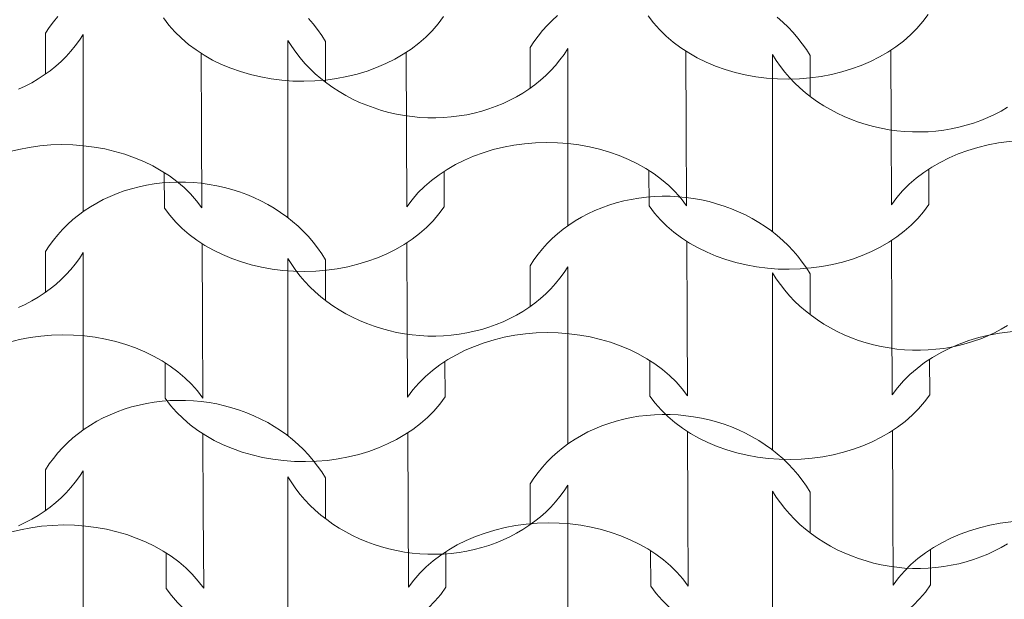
# Model space of a CAD drawing. Header units: millimetres. Extents: x -23186 to 3800, y -1566 to 20796.
# Tile 43 of 49: x -19675 to -19097, y 6197 to 6538. Entities that reach past the tile are written whole.
import ezdxf

# ---------------------------------------------------------------- set-up
doc = ezdxf.new("R2010")
doc.units = ezdxf.units.MM
doc.header["$MEASUREMENT"] = 0
doc.layers.add('10._POHLED ZÁPADNÍ_1_Nové_Výplně - Povrchové', color=7, linetype='Continuous')
doc.layers.add('10._POHLED ZÁPADNÍ_1_VÝTAH VAR 1', color=7, linetype='Continuous')

# ---------------------------------------------------------------- blocks, each defined once
blk = doc.blocks.new('*X8', base_point=(-27060.46, -6742.63))
at = {"layer": '10._POHLED ZÁPADNÍ_1_Nové_Výplně - Povrchové', "color": 21, "linetype": 'Continuous', "lineweight": 20, "true_color": 0xffaaaa}
for p, q in [((-19655.47, 6536.64), (-19657.85, 6533.34)), ((-19652.89, 6539.83), (-19655.47, 6536.64)), ((-19502.91, 6535.45), (-19505.67, 6538.68)), ((-19362.71, 6537.53), (-19365.65, 6534.59)), ((-19359.59, 6540.34), (-19362.71, 6537.53)), ((-19227.26, 6536.47), (-19230.54, 6539.33)), ((-19657.85, 6533.34), (-19660.02, 6529.93)), ((-19500.33, 6532.11), (-19502.91, 6535.45)), ((-19497.96, 6528.66), (-19500.33, 6532.11)), ((-19368.41, 6531.52), (-19370.99, 6528.32)), ((-19365.65, 6534.59), (-19368.41, 6531.52)), ((-19224.14, 6533.48), (-19227.26, 6536.47)), ((-19221.19, 6530.36), (-19224.14, 6533.48)), ((-19660.02, 6506.03), (-19660.02, 6529.93)), ((-19642.61, 6522.61), (-19640.21, 6525.89)), ((-19640.21, 6525.89), (-19638.02, 6529.29)), ((-19638.02, 6477.29), (-19638.02, 6529.29)), ((-19517.78, 6473.78), (-19517.78, 6525.77)), ((-19517.78, 6525.77), (-19515.59, 6522.25)), ((-19495.78, 6525.13), (-19497.96, 6528.66)), ((-19495.78, 6501.23), (-19495.78, 6525.13)), ((-19370.99, 6528.32), (-19373.37, 6525.02)), ((-19218.43, 6527.13), (-19221.19, 6530.36)), ((-19215.85, 6523.79), (-19218.43, 6527.13)), ((-19647.96, 6516.37), (-19645.19, 6519.43)), ((-19645.19, 6519.43), (-19642.61, 6522.61)), ((-19515.59, 6522.25), (-19513.2, 6518.82)), ((-19373.37, 6525.02), (-19375.54, 6521.61)), ((-19375.54, 6497.71), (-19375.54, 6521.61)), ((-19355.73, 6517.58), (-19353.54, 6520.97)), ((-19353.54, 6468.98), (-19353.54, 6520.97)), ((-19213.48, 6520.34), (-19215.85, 6523.79)), ((-19211.3, 6516.81), (-19213.48, 6520.34)), ((-19650.92, 6513.44), (-19647.96, 6516.37)), ((-19513.2, 6518.82), (-19510.61, 6515.49)), ((-19510.61, 6515.49), (-19507.84, 6512.27)), ((-19360.71, 6511.11), (-19358.13, 6514.29)), ((-19358.13, 6514.29), (-19355.73, 6517.58)), ((-19233.3, 6465.46), (-19233.3, 6517.45)), ((-19233.3, 6517.45), (-19231.11, 6513.93)), ((-19231.11, 6513.93), (-19228.72, 6510.5)), ((-19211.3, 6492.91), (-19211.3, 6516.81)), ((-19660.78, 6505.47), (-19657.33, 6507.98)), ((-19657.33, 6507.98), (-19654.04, 6510.64)), ((-19654.04, 6510.64), (-19650.92, 6513.44)), ((-19507.84, 6512.27), (-19504.88, 6509.17)), ((-19504.88, 6509.17), (-19501.76, 6506.19)), ((-19366.44, 6505.12), (-19363.48, 6508.05)), ((-19363.48, 6508.05), (-19360.71, 6511.11)), ((-19228.72, 6510.5), (-19226.13, 6507.17)), ((-19668.11, 6500.93), (-19664.38, 6503.12)), ((-19664.38, 6503.12), (-19660.78, 6505.47)), ((-19501.76, 6506.19), (-19498.47, 6503.34)), ((-19498.47, 6503.34), (-19495.02, 6500.63)), ((-19372.85, 6499.66), (-19369.56, 6502.32)), ((-19369.56, 6502.32), (-19366.44, 6505.12)), ((-19226.13, 6507.17), (-19223.36, 6503.95)), ((-19223.36, 6503.95), (-19220.4, 6500.85)), ((-19675.96, 6497.04), (-19671.98, 6498.9)), ((-19671.98, 6498.9), (-19668.11, 6500.93)), ((-19495.02, 6500.63), (-19491.43, 6498.06)), ((-19491.43, 6498.06), (-19487.69, 6495.65)), ((-19379.9, 6494.8), (-19376.3, 6497.16)), ((-19376.3, 6497.16), (-19372.85, 6499.66)), ((-19220.4, 6500.85), (-19217.28, 6497.87)), ((-19217.28, 6497.87), (-19213.99, 6495.02)), ((-19487.69, 6495.65), (-19483.83, 6493.4)), ((-19483.83, 6493.4), (-19479.84, 6491.3)), ((-19479.84, 6491.3), (-19475.74, 6489.38)), ((-19391.48, 6488.72), (-19387.5, 6490.58)), ((-19387.5, 6490.58), (-19383.63, 6492.61)), ((-19383.63, 6492.61), (-19379.9, 6494.8)), ((-19213.99, 6495.02), (-19210.54, 6492.31)), ((-19210.54, 6492.31), (-19206.95, 6489.74)), ((-19475.74, 6489.38), (-19471.55, 6487.63)), ((-19471.55, 6487.63), (-19467.26, 6486.06)), ((-19467.26, 6486.06), (-19462.9, 6484.67)), ((-19462.9, 6484.67), (-19458.46, 6483.46)), ((-19404.06, 6484.21), (-19399.77, 6485.53)), ((-19399.77, 6485.53), (-19395.58, 6487.04)), ((-19395.58, 6487.04), (-19391.48, 6488.72)), ((-19206.95, 6489.74), (-19203.21, 6487.33)), ((-19203.21, 6487.33), (-19199.35, 6485.08)), ((-19199.35, 6485.08), (-19195.36, 6482.99)), ((-19099.15, 6484.29), (-19095.42, 6486.48)), ((-19458.46, 6483.46), (-19453.97, 6482.45)), ((-19453.97, 6482.45), (-19449.44, 6481.62)), ((-19449.44, 6481.62), (-19444.86, 6480.99)), ((-19444.86, 6480.99), (-19440.27, 6480.55)), ((-19440.27, 6480.55), (-19435.66, 6480.3)), ((-19435.66, 6480.3), (-19431.05, 6480.28)), ((-19431.05, 6480.28), (-19426.46, 6480.45)), ((-19426.46, 6480.45), (-19421.89, 6480.81)), ((-19421.89, 6480.81), (-19417.35, 6481.38)), ((-19417.35, 6481.38), (-19412.86, 6482.13)), ((-19412.86, 6482.13), (-19408.43, 6483.08)), ((-19408.43, 6483.08), (-19404.06, 6484.21)), ((-19195.36, 6482.99), (-19191.26, 6481.06)), ((-19191.26, 6481.06), (-19187.07, 6479.31)), ((-19187.07, 6479.31), (-19182.78, 6477.74)), ((-19111.1, 6478.72), (-19107, 6480.4)), ((-19107, 6480.4), (-19103.02, 6482.26)), ((-19103.02, 6482.26), (-19099.15, 6484.29)), ((-19638.02, 6425.3), (-19638.02, 6477.29)), ((-19517.78, 6421.79), (-19517.78, 6473.78)), ((-19182.78, 6477.74), (-19178.42, 6476.35)), ((-19178.42, 6476.35), (-19173.98, 6475.15)), ((-19173.98, 6475.15), (-19169.49, 6474.13)), ((-19169.49, 6474.13), (-19164.96, 6473.3)), ((-19164.96, 6473.3), (-19160.38, 6472.67)), ((-19137.41, 6472.5), (-19132.87, 6473.06)), ((-19132.87, 6473.06), (-19128.38, 6473.81)), ((-19128.38, 6473.81), (-19123.95, 6474.76)), ((-19123.95, 6474.76), (-19119.58, 6475.89)), ((-19119.58, 6475.89), (-19115.29, 6477.21)), ((-19115.29, 6477.21), (-19111.1, 6478.72)), ((-19353.54, 6416.98), (-19353.54, 6468.98)), ((-19160.38, 6472.67), (-19155.79, 6472.23)), ((-19155.79, 6472.23), (-19151.18, 6471.98)), ((-19151.18, 6471.98), (-19146.57, 6471.96)), ((-19146.57, 6471.96), (-19141.98, 6472.13)), ((-19141.98, 6472.13), (-19137.41, 6472.5)), ((-19233.3, 6413.47), (-19233.3, 6465.46)), ((-19609.55, 6438.62), (-19613.84, 6437.3)), ((-19605.18, 6439.76), (-19609.55, 6438.62)), ((-19600.74, 6440.7), (-19605.18, 6439.76)), ((-19596.24, 6441.45), (-19600.74, 6440.7)), ((-19591.7, 6442.01), (-19596.24, 6441.45)), ((-19587.12, 6442.37), (-19591.7, 6442.01)), ((-19582.52, 6442.53), (-19587.12, 6442.37)), ((-19577.9, 6442.49), (-19582.52, 6442.53)), ((-19573.29, 6442.26), (-19577.9, 6442.49)), ((-19568.68, 6441.83), (-19573.29, 6442.26)), ((-19564.11, 6441.2), (-19568.68, 6441.83)), ((-19559.56, 6440.38), (-19564.11, 6441.2)), ((-19555.06, 6439.37), (-19559.56, 6440.38)), ((-19550.62, 6438.16), (-19555.06, 6439.37)), ((-19622.15, 6434.11), (-19626.14, 6432.24)), ((-19618.05, 6435.79), (-19622.15, 6434.11)), ((-19613.84, 6437.3), (-19618.05, 6435.79)), ((-19546.25, 6436.77), (-19550.62, 6438.16)), ((-19541.96, 6435.2), (-19546.25, 6436.77)), ((-19537.76, 6433.45), (-19541.96, 6435.2)), ((-19533.66, 6431.52), (-19537.76, 6433.45)), ((-19311.76, 6433.13), (-19316.26, 6432.38)), ((-19307.22, 6433.69), (-19311.76, 6433.13)), ((-19302.64, 6434.05), (-19307.22, 6433.69)), ((-19298.04, 6434.21), (-19302.64, 6434.05)), ((-19293.42, 6434.17), (-19298.04, 6434.21)), ((-19288.81, 6433.94), (-19293.42, 6434.17)), ((-19284.2, 6433.51), (-19288.81, 6433.94)), ((-19279.63, 6432.88), (-19284.2, 6433.51)), ((-19275.08, 6432.06), (-19279.63, 6432.88)), ((-19633.74, 6428.01), (-19637.33, 6425.64)), ((-19630, 6430.21), (-19633.74, 6428.01)), ((-19626.14, 6432.24), (-19630, 6430.21)), ((-19529.67, 6429.42), (-19533.66, 6431.52)), ((-19525.8, 6427.16), (-19529.67, 6429.42)), ((-19522.06, 6424.74), (-19525.8, 6427.16)), ((-19333.57, 6427.48), (-19337.67, 6425.79)), ((-19329.36, 6428.98), (-19333.57, 6427.48)), ((-19325.07, 6430.3), (-19329.36, 6428.98)), ((-19320.7, 6431.44), (-19325.07, 6430.3)), ((-19316.26, 6432.38), (-19320.7, 6431.44)), ((-19270.58, 6431.05), (-19275.08, 6432.06)), ((-19266.14, 6429.84), (-19270.58, 6431.05)), ((-19261.77, 6428.45), (-19266.14, 6429.84)), ((-19257.48, 6426.88), (-19261.77, 6428.45)), ((-19253.28, 6425.13), (-19257.48, 6426.88)), ((-19640.78, 6423.12), (-19644.07, 6420.46)), ((-19637.33, 6425.64), (-19640.78, 6423.12)), ((-19518.47, 6422.17), (-19522.06, 6424.74)), ((-19515.02, 6419.45), (-19518.47, 6422.17)), ((-19345.52, 6421.89), (-19349.26, 6419.69)), ((-19341.66, 6423.92), (-19345.52, 6421.89)), ((-19337.67, 6425.79), (-19341.66, 6423.92)), ((-19249.18, 6423.2), (-19253.28, 6425.13)), ((-19245.19, 6421.1), (-19249.18, 6423.2)), ((-19241.32, 6418.84), (-19245.19, 6421.1)), ((-19647.19, 6417.65), (-19650.13, 6414.7)), ((-19644.07, 6420.46), (-19647.19, 6417.65)), ((-19511.74, 6416.59), (-19515.02, 6419.45)), ((-19508.62, 6413.59), (-19511.74, 6416.59)), ((-19352.85, 6417.32), (-19356.3, 6414.81)), ((-19349.26, 6419.69), (-19352.85, 6417.32)), ((-19237.58, 6416.42), (-19241.32, 6418.84)), ((-19233.99, 6413.85), (-19237.58, 6416.42)), ((-19652.89, 6411.63), (-19655.47, 6408.44)), ((-19650.13, 6414.7), (-19652.89, 6411.63)), ((-19505.67, 6410.48), (-19508.62, 6413.59)), ((-19502.91, 6407.24), (-19505.67, 6410.48)), ((-19359.59, 6412.14), (-19362.71, 6409.33)), ((-19356.3, 6414.81), (-19359.59, 6412.14)), ((-19230.54, 6411.13), (-19233.99, 6413.85)), ((-19227.26, 6408.27), (-19230.54, 6411.13)), ((-19657.85, 6405.13), (-19660.02, 6401.73)), ((-19655.47, 6408.44), (-19657.85, 6405.13)), ((-19500.33, 6403.9), (-19502.91, 6407.24)), ((-19497.96, 6400.46), (-19500.33, 6403.9)), ((-19365.65, 6406.38), (-19368.41, 6403.31)), ((-19362.71, 6409.33), (-19365.65, 6406.38)), ((-19224.14, 6405.28), (-19227.26, 6408.27)), ((-19221.19, 6402.16), (-19224.14, 6405.28)), ((-19660.02, 6377.82), (-19660.02, 6401.73)), ((-19640.21, 6397.69), (-19638.02, 6401.08)), ((-19638.02, 6349.09), (-19638.02, 6401.08)), ((-19495.78, 6396.92), (-19497.96, 6400.46)), ((-19370.99, 6400.12), (-19373.37, 6396.82)), ((-19368.41, 6403.31), (-19370.99, 6400.12)), ((-19218.43, 6398.93), (-19221.19, 6402.16)), ((-19215.85, 6395.58), (-19218.43, 6398.93)), ((-19645.19, 6391.22), (-19642.61, 6394.4)), ((-19642.61, 6394.4), (-19640.21, 6397.69)), ((-19517.78, 6345.57), (-19517.78, 6397.57)), ((-19517.78, 6397.57), (-19515.59, 6394.05)), ((-19515.59, 6394.05), (-19513.2, 6390.62)), ((-19495.78, 6373.02), (-19495.78, 6396.92)), ((-19373.37, 6396.82), (-19375.54, 6393.41)), ((-19375.54, 6369.51), (-19375.54, 6393.41)), ((-19355.73, 6389.37), (-19353.54, 6392.77)), ((-19353.54, 6340.77), (-19353.54, 6392.77)), ((-19213.48, 6392.14), (-19215.85, 6395.58)), ((-19211.3, 6388.61), (-19213.48, 6392.14)), ((-19650.92, 6385.23), (-19647.96, 6388.16)), ((-19647.96, 6388.16), (-19645.19, 6391.22)), ((-19513.2, 6390.62), (-19510.61, 6387.29)), ((-19510.61, 6387.29), (-19507.84, 6384.07)), ((-19358.13, 6386.08), (-19355.73, 6389.37)), ((-19233.3, 6337.26), (-19233.3, 6389.25)), ((-19233.3, 6389.25), (-19231.11, 6385.73)), ((-19211.3, 6364.7), (-19211.3, 6388.61)), ((-19657.33, 6379.78), (-19654.04, 6382.44)), ((-19654.04, 6382.44), (-19650.92, 6385.23)), ((-19507.84, 6384.07), (-19504.88, 6380.96)), ((-19504.88, 6380.96), (-19501.76, 6377.98)), ((-19363.48, 6379.85), (-19360.71, 6382.9)), ((-19360.71, 6382.9), (-19358.13, 6386.08)), ((-19231.11, 6385.73), (-19228.72, 6382.3)), ((-19228.72, 6382.3), (-19226.13, 6378.97)), ((-19668.11, 6372.72), (-19664.38, 6374.92)), ((-19664.38, 6374.92), (-19660.78, 6377.27)), ((-19660.78, 6377.27), (-19657.33, 6379.78)), ((-19501.76, 6377.98), (-19498.47, 6375.13)), ((-19498.47, 6375.13), (-19495.02, 6372.42)), ((-19369.56, 6374.12), (-19366.44, 6376.91)), ((-19366.44, 6376.91), (-19363.48, 6379.85)), ((-19226.13, 6378.97), (-19223.36, 6375.75)), ((-19223.36, 6375.75), (-19220.4, 6372.64)), ((-19675.96, 6368.83), (-19671.98, 6370.69)), ((-19671.98, 6370.69), (-19668.11, 6372.72)), ((-19495.02, 6372.42), (-19491.43, 6369.86)), ((-19491.43, 6369.86), (-19487.69, 6367.45)), ((-19376.3, 6368.95), (-19372.85, 6371.46)), ((-19372.85, 6371.46), (-19369.56, 6374.12)), ((-19220.4, 6372.64), (-19217.28, 6369.66)), ((-19217.28, 6369.66), (-19213.99, 6366.82)), ((-19487.69, 6367.45), (-19483.83, 6365.19)), ((-19483.83, 6365.19), (-19479.84, 6363.1)), ((-19387.5, 6362.37), (-19383.63, 6364.4)), ((-19383.63, 6364.4), (-19379.9, 6366.6)), ((-19379.9, 6366.6), (-19376.3, 6368.95)), ((-19213.99, 6366.82), (-19210.54, 6364.11)), ((-19210.54, 6364.11), (-19206.95, 6361.54)), ((-19479.84, 6363.1), (-19475.74, 6361.18)), ((-19475.74, 6361.18), (-19471.55, 6359.43)), ((-19471.55, 6359.43), (-19467.26, 6357.86)), ((-19467.26, 6357.86), (-19462.9, 6356.47)), ((-19399.77, 6357.33), (-19395.58, 6358.83)), ((-19395.58, 6358.83), (-19391.48, 6360.52)), ((-19391.48, 6360.52), (-19387.5, 6362.37)), ((-19206.95, 6361.54), (-19203.21, 6359.13)), ((-19203.21, 6359.13), (-19199.35, 6356.87)), ((-19099.15, 6356.09), (-19095.42, 6358.28)), ((-19462.9, 6356.47), (-19458.46, 6355.26)), ((-19458.46, 6355.26), (-19453.97, 6354.24)), ((-19453.97, 6354.24), (-19449.44, 6353.42)), ((-19449.44, 6353.42), (-19444.86, 6352.78)), ((-19444.86, 6352.78), (-19440.27, 6352.34)), ((-19440.27, 6352.34), (-19435.66, 6352.1)), ((-19435.66, 6352.1), (-19431.05, 6352.07)), ((-19431.05, 6352.07), (-19426.46, 6352.24)), ((-19426.46, 6352.24), (-19421.89, 6352.61)), ((-19421.89, 6352.61), (-19417.35, 6353.17)), ((-19417.35, 6353.17), (-19412.86, 6353.93)), ((-19412.86, 6353.93), (-19408.43, 6354.87)), ((-19408.43, 6354.87), (-19404.06, 6356.01)), ((-19404.06, 6356.01), (-19399.77, 6357.33)), ((-19199.35, 6356.87), (-19195.36, 6354.78)), ((-19195.36, 6354.78), (-19191.26, 6352.86)), ((-19191.26, 6352.86), (-19187.07, 6351.11)), ((-19111.1, 6350.51), (-19107, 6352.2)), ((-19107, 6352.2), (-19103.02, 6354.06)), ((-19103.02, 6354.06), (-19099.15, 6356.09)), ((-19638.02, 6297.1), (-19638.02, 6349.09)), ((-19187.07, 6351.11), (-19182.78, 6349.54)), ((-19182.78, 6349.54), (-19178.42, 6348.15)), ((-19178.42, 6348.15), (-19173.98, 6346.94)), ((-19173.98, 6346.94), (-19169.49, 6345.92)), ((-19169.49, 6345.92), (-19164.96, 6345.1)), ((-19128.38, 6345.61), (-19123.95, 6346.55)), ((-19123.95, 6346.55), (-19119.58, 6347.69)), ((-19119.58, 6347.69), (-19115.29, 6349.01)), ((-19115.29, 6349.01), (-19111.1, 6350.51)), ((-19517.78, 6293.58), (-19517.78, 6345.57)), ((-19353.54, 6288.78), (-19353.54, 6340.77)), ((-19164.96, 6345.1), (-19160.38, 6344.46)), ((-19160.38, 6344.46), (-19155.79, 6344.02)), ((-19155.79, 6344.02), (-19151.18, 6343.78)), ((-19151.18, 6343.78), (-19146.57, 6343.75)), ((-19146.57, 6343.75), (-19141.98, 6343.93)), ((-19141.98, 6343.93), (-19137.41, 6344.29)), ((-19137.41, 6344.29), (-19132.87, 6344.85)), ((-19132.87, 6344.85), (-19128.38, 6345.61)), ((-19233.3, 6285.26), (-19233.3, 6337.26)), ((-19605.18, 6311.55), (-19609.55, 6310.42)), ((-19600.74, 6312.5), (-19605.18, 6311.55)), ((-19596.24, 6313.25), (-19600.74, 6312.5)), ((-19591.7, 6313.8), (-19596.24, 6313.25)), ((-19587.12, 6314.16), (-19591.7, 6313.8)), ((-19582.52, 6314.32), (-19587.12, 6314.16)), ((-19577.9, 6314.29), (-19582.52, 6314.32)), ((-19573.29, 6314.05), (-19577.9, 6314.29)), ((-19568.68, 6313.62), (-19573.29, 6314.05)), ((-19564.11, 6313), (-19568.68, 6313.62)), ((-19559.56, 6312.18), (-19564.11, 6313)), ((-19555.06, 6311.16), (-19559.56, 6312.18)), ((-19622.15, 6305.9), (-19626.14, 6304.04)), ((-19618.05, 6307.59), (-19622.15, 6305.9)), ((-19613.84, 6309.1), (-19618.05, 6307.59)), ((-19609.55, 6310.42), (-19613.84, 6309.1)), ((-19550.62, 6309.96), (-19555.06, 6311.16)), ((-19546.25, 6308.57), (-19550.62, 6309.96)), ((-19541.96, 6307), (-19546.25, 6308.57)), ((-19537.76, 6305.24), (-19541.96, 6307)), ((-19307.22, 6305.48), (-19311.76, 6304.93)), ((-19302.64, 6305.84), (-19307.22, 6305.48)), ((-19298.04, 6306.01), (-19302.64, 6305.84)), ((-19293.42, 6305.97), (-19298.04, 6306.01)), ((-19288.81, 6305.74), (-19293.42, 6305.97)), ((-19284.2, 6305.3), (-19288.81, 6305.74)), ((-19633.74, 6299.8), (-19637.33, 6297.44)), ((-19630, 6302), (-19633.74, 6299.8)), ((-19626.14, 6304.04), (-19630, 6302)), ((-19533.66, 6303.32), (-19537.76, 6305.24)), ((-19529.67, 6301.22), (-19533.66, 6303.32)), ((-19525.8, 6298.96), (-19529.67, 6301.22)), ((-19329.36, 6300.78), (-19333.57, 6299.27)), ((-19325.07, 6302.1), (-19329.36, 6300.78)), ((-19320.7, 6303.24), (-19325.07, 6302.1)), ((-19316.26, 6304.18), (-19320.7, 6303.24)), ((-19311.76, 6304.93), (-19316.26, 6304.18)), ((-19279.63, 6304.68), (-19284.2, 6305.3)), ((-19275.08, 6303.86), (-19279.63, 6304.68)), ((-19270.58, 6302.84), (-19275.08, 6303.86)), ((-19266.14, 6301.64), (-19270.58, 6302.84)), ((-19261.77, 6300.25), (-19266.14, 6301.64)), ((-19257.48, 6298.68), (-19261.77, 6300.25)), ((-19640.78, 6294.92), (-19644.07, 6292.25)), ((-19637.33, 6297.44), (-19640.78, 6294.92)), ((-19522.06, 6296.54), (-19525.8, 6298.96)), ((-19518.47, 6293.96), (-19522.06, 6296.54)), ((-19515.02, 6291.24), (-19518.47, 6293.96)), ((-19341.66, 6295.72), (-19345.52, 6293.69)), ((-19337.67, 6297.59), (-19341.66, 6295.72)), ((-19333.57, 6299.27), (-19337.67, 6297.59)), ((-19253.28, 6296.92), (-19257.48, 6298.68)), ((-19249.18, 6295), (-19253.28, 6296.92)), ((-19245.19, 6292.9), (-19249.18, 6295)), ((-19647.19, 6289.44), (-19650.13, 6286.5)), ((-19644.07, 6292.25), (-19647.19, 6289.44)), ((-19511.74, 6288.38), (-19515.02, 6291.24)), ((-19508.62, 6285.39), (-19511.74, 6288.38)), ((-19352.85, 6289.12), (-19356.3, 6286.6)), ((-19349.26, 6291.48), (-19352.85, 6289.12)), ((-19345.52, 6293.69), (-19349.26, 6291.48)), ((-19241.32, 6290.64), (-19245.19, 6292.9)), ((-19237.58, 6288.22), (-19241.32, 6290.64)), ((-19233.99, 6285.64), (-19237.58, 6288.22)), ((-19652.89, 6283.43), (-19655.47, 6280.23)), ((-19650.13, 6286.5), (-19652.89, 6283.43)), ((-19505.67, 6282.27), (-19508.62, 6285.39)), ((-19359.59, 6283.93), (-19362.71, 6281.12)), ((-19356.3, 6286.6), (-19359.59, 6283.93)), ((-19230.54, 6282.92), (-19233.99, 6285.64)), ((-19227.26, 6280.06), (-19230.54, 6282.92)), ((-19657.85, 6276.93), (-19660.02, 6273.52)), ((-19655.47, 6280.23), (-19657.85, 6276.93)), ((-19502.91, 6279.04), (-19505.67, 6282.27)), ((-19500.33, 6275.7), (-19502.91, 6279.04)), ((-19365.65, 6278.18), (-19368.41, 6275.11)), ((-19362.71, 6281.12), (-19365.65, 6278.18)), ((-19224.14, 6277.07), (-19227.26, 6280.06)), ((-19221.19, 6273.96), (-19224.14, 6277.07)), ((-19660.02, 6249.62), (-19660.02, 6273.52)), ((-19640.21, 6269.49), (-19638.02, 6272.88)), ((-19638.02, 6220.89), (-19638.02, 6272.88)), ((-19497.96, 6272.26), (-19500.33, 6275.7)), ((-19495.78, 6268.72), (-19497.96, 6272.26)), ((-19370.99, 6271.92), (-19373.37, 6268.61)), ((-19368.41, 6275.11), (-19370.99, 6271.92)), ((-19218.43, 6270.72), (-19221.19, 6273.96)), ((-19645.19, 6263.02), (-19642.61, 6266.2)), ((-19642.61, 6266.2), (-19640.21, 6269.49)), ((-19517.78, 6217.37), (-19517.78, 6269.36)), ((-19517.78, 6269.36), (-19515.59, 6265.84)), ((-19515.59, 6265.84), (-19513.2, 6262.41)), ((-19495.78, 6244.82), (-19495.78, 6268.72)), ((-19373.37, 6268.61), (-19375.54, 6265.21)), ((-19375.54, 6241.3), (-19375.54, 6265.21)), ((-19215.85, 6267.38), (-19218.43, 6270.72)), ((-19213.48, 6263.94), (-19215.85, 6267.38)), ((-19650.92, 6257.03), (-19647.96, 6259.96)), ((-19647.96, 6259.96), (-19645.19, 6263.02)), ((-19513.2, 6262.41), (-19510.61, 6259.08)), ((-19358.13, 6257.88), (-19355.73, 6261.17)), ((-19355.73, 6261.17), (-19353.54, 6264.56)), ((-19353.54, 6212.57), (-19353.54, 6264.56)), ((-19233.3, 6209.05), (-19233.3, 6261.05)), ((-19233.3, 6261.05), (-19231.11, 6257.52)), ((-19211.3, 6260.4), (-19213.48, 6263.94)), ((-19211.3, 6236.5), (-19211.3, 6260.4)), ((-19657.33, 6251.58), (-19654.04, 6254.23)), ((-19654.04, 6254.23), (-19650.92, 6257.03)), ((-19510.61, 6259.08), (-19507.84, 6255.86)), ((-19507.84, 6255.86), (-19504.88, 6252.76)), ((-19363.48, 6251.64), (-19360.71, 6254.7)), ((-19360.71, 6254.7), (-19358.13, 6257.88)), ((-19231.11, 6257.52), (-19228.72, 6254.1)), ((-19228.72, 6254.1), (-19226.13, 6250.77)), ((-19664.38, 6246.71), (-19660.78, 6249.07)), ((-19660.78, 6249.07), (-19657.33, 6251.58)), ((-19504.88, 6252.76), (-19501.76, 6249.78)), ((-19501.76, 6249.78), (-19498.47, 6246.93)), ((-19369.56, 6245.91), (-19366.44, 6248.71)), ((-19366.44, 6248.71), (-19363.48, 6251.64)), ((-19226.13, 6250.77), (-19223.36, 6247.55)), ((-19675.96, 6240.63), (-19671.98, 6242.49)), ((-19671.98, 6242.49), (-19668.11, 6244.52)), ((-19668.11, 6244.52), (-19664.38, 6246.71)), ((-19498.47, 6246.93), (-19495.02, 6244.22)), ((-19495.02, 6244.22), (-19491.43, 6241.66)), ((-19376.3, 6240.75), (-19372.85, 6243.26)), ((-19372.85, 6243.26), (-19369.56, 6245.91)), ((-19223.36, 6247.55), (-19220.4, 6244.44)), ((-19220.4, 6244.44), (-19217.28, 6241.46)), ((-19491.43, 6241.66), (-19487.69, 6239.24)), ((-19487.69, 6239.24), (-19483.83, 6236.99)), ((-19483.83, 6236.99), (-19479.84, 6234.9)), ((-19387.5, 6234.17), (-19383.63, 6236.2)), ((-19383.63, 6236.2), (-19379.9, 6238.39)), ((-19379.9, 6238.39), (-19376.3, 6240.75)), ((-19217.28, 6241.46), (-19213.99, 6238.61)), ((-19213.99, 6238.61), (-19210.54, 6235.9)), ((-19479.84, 6234.9), (-19475.74, 6232.97)), ((-19475.74, 6232.97), (-19471.55, 6231.22)), ((-19471.55, 6231.22), (-19467.26, 6229.65)), ((-19399.77, 6229.13), (-19395.58, 6230.63)), ((-19395.58, 6230.63), (-19391.48, 6232.31)), ((-19391.48, 6232.31), (-19387.5, 6234.17)), ((-19210.54, 6235.9), (-19206.95, 6233.34)), ((-19206.95, 6233.34), (-19203.21, 6230.92)), ((-19203.21, 6230.92), (-19199.35, 6228.67)), ((-19467.26, 6229.65), (-19462.9, 6228.26)), ((-19462.9, 6228.26), (-19458.46, 6227.06)), ((-19458.46, 6227.06), (-19453.97, 6226.04)), ((-19453.97, 6226.04), (-19449.44, 6225.21)), ((-19449.44, 6225.21), (-19444.86, 6224.58)), ((-19444.86, 6224.58), (-19440.27, 6224.14)), ((-19421.89, 6224.41), (-19417.35, 6224.97)), ((-19417.35, 6224.97), (-19412.86, 6225.72)), ((-19412.86, 6225.72), (-19408.43, 6226.67)), ((-19408.43, 6226.67), (-19404.06, 6227.8)), ((-19404.06, 6227.8), (-19399.77, 6229.13)), ((-19199.35, 6228.67), (-19195.36, 6226.58)), ((-19195.36, 6226.58), (-19191.26, 6224.65)), ((-19191.26, 6224.65), (-19187.07, 6222.91)), ((-19107, 6223.99), (-19103.02, 6225.85)), ((-19103.02, 6225.85), (-19099.15, 6227.88)), ((-19099.15, 6227.88), (-19095.42, 6230.08)), ((-19638.02, 6168.89), (-19638.02, 6220.89)), ((-19440.27, 6224.14), (-19435.66, 6223.89)), ((-19435.66, 6223.89), (-19431.05, 6223.87)), ((-19431.05, 6223.87), (-19426.46, 6224.04)), ((-19426.46, 6224.04), (-19421.89, 6224.41)), ((-19187.07, 6222.91), (-19182.78, 6221.33)), ((-19182.78, 6221.33), (-19178.42, 6219.94)), ((-19178.42, 6219.94), (-19173.98, 6218.74)), ((-19173.98, 6218.74), (-19169.49, 6217.72)), ((-19123.95, 6218.35), (-19119.58, 6219.49)), ((-19119.58, 6219.49), (-19115.29, 6220.81)), ((-19115.29, 6220.81), (-19111.1, 6222.31)), ((-19111.1, 6222.31), (-19107, 6223.99)), ((-19517.78, 6165.38), (-19517.78, 6217.37)), ((-19169.49, 6217.72), (-19164.96, 6216.89)), ((-19164.96, 6216.89), (-19160.38, 6216.26)), ((-19160.38, 6216.26), (-19155.79, 6215.82)), ((-19155.79, 6215.82), (-19151.18, 6215.58)), ((-19151.18, 6215.58), (-19146.57, 6215.55)), ((-19146.57, 6215.55), (-19141.98, 6215.72)), ((-19141.98, 6215.72), (-19137.41, 6216.09)), ((-19137.41, 6216.09), (-19132.87, 6216.65)), ((-19132.87, 6216.65), (-19128.38, 6217.4)), ((-19128.38, 6217.4), (-19123.95, 6218.35)), ((-19353.54, 6160.58), (-19353.54, 6212.57)), ((-19233.3, 6157.06), (-19233.3, 6209.05))]:
    blk.add_line(p, q, dxfattribs=at)
blk = doc.blocks.new('*X19', base_point=(-27060.46, -6742.63))
at = {"layer": '10._POHLED ZÁPADNÍ_1_Nové_Výplně - Povrchové', "color": 21, "linetype": 'Continuous', "lineweight": 20, "true_color": 0xffaaaa}
for p, q in [((-19284.2, 6519.29), (-19283.99, 6473.98)), ((-19163.96, 6519.84), (-19163.76, 6474.53)), ((-19568.67, 6518), (-19568.47, 6472.69)), ((-19448.44, 6518.54), (-19448.23, 6473.23)), ((-19448.23, 6473.23), (-19448.03, 6427.93)), ((-19283.99, 6473.98), (-19283.78, 6428.67)), ((-19163.76, 6474.53), (-19163.55, 6429.22)), ((-19568.47, 6472.69), (-19568.26, 6427.38)), ((-19141.64, 6450.15), (-19141.55, 6429.32)), ((-19590.36, 6448.11), (-19590.27, 6427.28)), ((-19426.12, 6448.86), (-19426.02, 6428.03)), ((-19305.88, 6449.4), (-19305.79, 6428.57)), ((-19568.17, 6406.27), (-19567.96, 6360.97)), ((-19447.93, 6406.82), (-19447.73, 6361.51)), ((-19283.69, 6407.57), (-19283.48, 6362.26)), ((-19163.45, 6408.12), (-19163.25, 6362.81)), ((-19567.96, 6360.97), (-19567.75, 6315.66)), ((-19447.73, 6361.51), (-19447.52, 6316.21)), ((-19283.48, 6362.26), (-19283.28, 6316.95)), ((-19163.25, 6362.81), (-19163.04, 6317.5)), ((-19589.85, 6336.39), (-19589.76, 6315.56)), ((-19425.61, 6337.14), (-19425.51, 6316.31)), ((-19305.38, 6337.68), (-19305.28, 6316.85)), ((-19141.13, 6338.43), (-19141.04, 6317.6)), ((-19567.66, 6294.55), (-19567.45, 6249.25)), ((-19447.42, 6295.1), (-19447.22, 6249.79)), ((-19283.18, 6295.85), (-19282.97, 6250.54)), ((-19162.95, 6296.4), (-19162.74, 6251.09)), ((-19567.45, 6249.25), (-19567.24, 6203.94)), ((-19447.22, 6249.79), (-19447.01, 6204.49)), ((-19282.97, 6250.54), (-19282.77, 6205.23)), ((-19162.74, 6251.09), (-19162.53, 6205.78)), ((-19589.34, 6224.67), (-19589.25, 6203.84)), ((-19425.1, 6225.42), (-19425.01, 6204.59)), ((-19304.87, 6225.96), (-19304.77, 6205.13)), ((-19140.62, 6226.71), (-19140.53, 6205.88))]:
    blk.add_line(p, q, dxfattribs=at)
for centre, major_axis, start_param, end_param in [((-19508.79, 6570.07), (91.93, 0.42), 3.607672, 5.817106), ((-19224.32, 6571.37), (91.93, 0.42), 3.607672, 5.817106), ((-19649.97, 6395.82), (92.47, 0.42), 1.573772, 2.670554), ((-19650.52, 6395.82), (92.47, 0.42), 0.471039, 1.56782), ((-19365.49, 6397.12), (92.47, 0.42), 1.573772, 2.670554), ((-19366.04, 6397.11), (92.47, 0.42), 0.471039, 1.56782), ((-19081.01, 6398.41), (92.47, 0.42), 1.573772, 2.670554), ((-19508.28, 6458.35), (91.93, 0.42), 3.607672, 5.817106), ((-19223.81, 6459.65), (91.93, 0.42), 3.607672, 5.817106), ((-19649.46, 6284.1), (92.47, 0.42), 1.573772, 2.670554), ((-19650.01, 6284.1), (92.47, 0.42), 0.471039, 1.56782), ((-19364.98, 6285.4), (92.47, 0.42), 1.573772, 2.670554), ((-19365.53, 6285.39), (92.47, 0.42), 0.471039, 1.56782), ((-19080.5, 6286.69), (92.47, 0.42), 1.573772, 2.670554), ((-19223.3, 6347.93), (91.93, 0.42), 3.607672, 5.817106), ((-19507.78, 6346.63), (91.93, 0.42), 3.607672, 5.817106), ((-19364.47, 6173.68), (92.47, 0.42), 1.573772, 2.670554), ((-19365.02, 6173.67), (92.47, 0.42), 0.471039, 1.56782), ((-19079.99, 6174.97), (92.47, 0.42), 1.573772, 2.670554), ((-19648.95, 6172.38), (92.47, 0.42), 1.573772, 2.670554), ((-19649.5, 6172.38), (92.47, 0.42), 0.471039, 1.56782), ((-19507.27, 6234.91), (91.93, 0.42), 3.607672, 5.817106), ((-19222.79, 6236.21), (91.93, 0.42), 3.607672, 5.817106)]:
    blk.add_ellipse(centre, major_axis=major_axis, ratio=0.743145, start_param=start_param, end_param=end_param, dxfattribs=at)

msp = doc.modelspace()

# ---------------------------------------------------------------- block references
at = {"layer": '10._POHLED ZÁPADNÍ_1_VÝTAH VAR 1', "color": 9, "linetype": 'Continuous', "lineweight": 13}
for name in ['*X19', '*X8']:
    msp.add_blockref(name, (-27060.46, -6742.63), dxfattribs=at)

doc.saveas('drawing.dxf')
